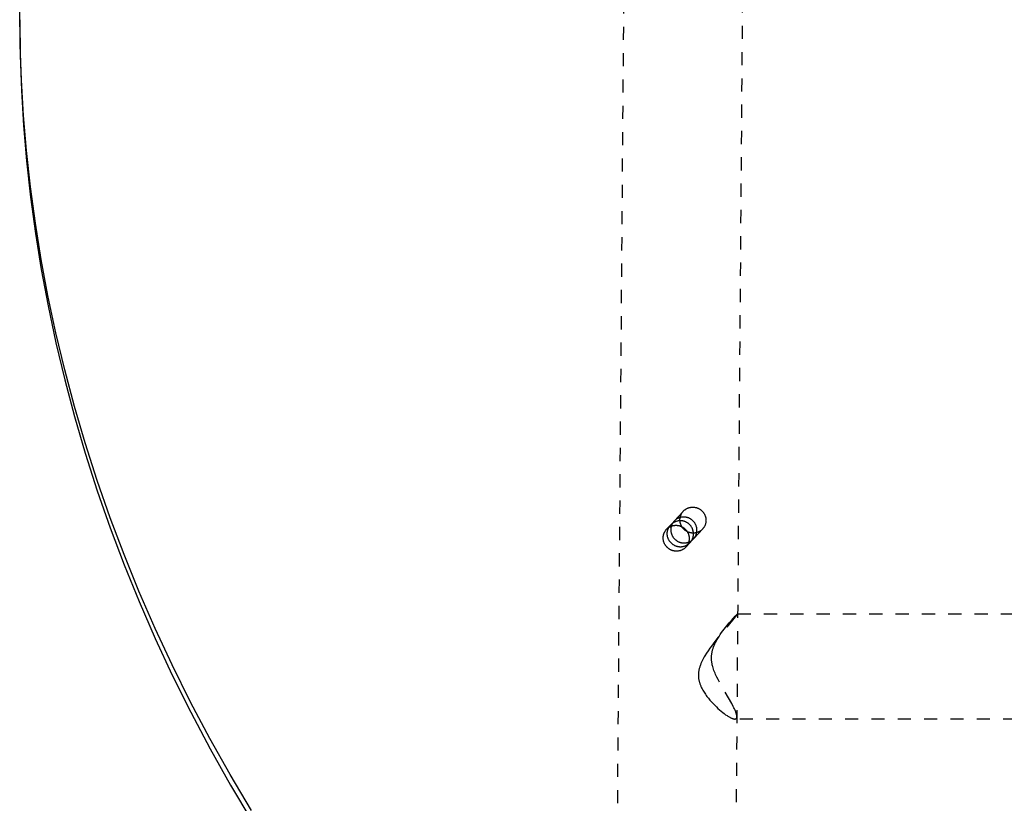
# Model space of a CAD drawing. Header units: millimetres. Extents: x 0 to 1551, y 0 to 1543.
# Tile 25 of 69: x 907 to 1057, y 142 to 261. Entities that reach past the tile are written whole.
import ezdxf

# ---------------------------------------------------------------- set-up
doc = ezdxf.new("R2010")
doc.units = ezdxf.units.MM
doc.linetypes.add('Hidden', pattern=[4, 2, -2])
doc.layers.add('Make2D$Hidden$Curves', color=7, linetype='Hidden', true_color=0x8c8c8c)
doc.layers.add('Make2D$Visible$Curves', color=7, linetype='Continuous', true_color=0x000000)

msp = doc.modelspace()

# ---------------------------------------------------------------- linework, layer by layer
at = {"layer": 'Make2D$Hidden$Curves'}
for p, q in [((1018.31, 452.15), (1015.92, 141.86)), ((997.92, 142), (1000.27, 445.97)), ((1006.5, 184.88), (1007.89, 186.38)), ((1005.34, 183.63), (1005.93, 184.27)), ((1005.73, 184.01), (1005.69, 183.95)), ((1005.7, 183.93), (1005.76, 183.96)), ((1005.77, 184.06), (1005.73, 184.01)), ((1005.76, 183.96), (1005.82, 184)), ((1005.81, 184.12), (1005.77, 184.06)), ((1005.85, 184.17), (1005.81, 184.12)), ((1005.82, 184), (1005.87, 184.03)), ((1005.89, 184.22), (1005.85, 184.17)), ((1005.87, 184.03), (1005.93, 184.06)), ((1005.93, 184.27), (1005.89, 184.22)), ((1005.98, 184.32), (1005.93, 184.27)), ((1005.93, 184.06), (1006, 184.09)), ((1006.03, 184.37), (1005.98, 184.32)), ((1006, 184.09), (1006.06, 184.11)), ((1006.03, 183.97), (1006.02, 183.91)), ((1006.09, 184.42), (1006.03, 184.37)), ((1006.05, 184.03), (1006.03, 183.97)), ((1006.06, 184.1), (1006.05, 184.03)), ((1006.08, 184.16), (1006.06, 184.1)), ((1006.06, 184.11), (1006.12, 184.13)), ((1006.1, 184.22), (1006.08, 184.16)), ((1006.14, 184.46), (1006.09, 184.42)), ((1006.12, 184.28), (1006.1, 184.22)), ((1006.15, 184.34), (1006.12, 184.28)), ((1006.12, 184.13), (1006.18, 184.16)), ((1006.2, 184.51), (1006.14, 184.46)), ((1006.18, 184.4), (1006.15, 184.34)), ((1006.2, 184.46), (1006.18, 184.4)), ((1006.18, 184.16), (1006.25, 184.17)), ((1006.25, 184.55), (1006.2, 184.51)), ((1006.24, 184.51), (1006.2, 184.46)), ((1006.27, 184.57), (1006.24, 184.51)), ((1006.31, 184.59), (1006.25, 184.55)), ((1006.25, 184.17), (1006.31, 184.19)), ((1006.3, 184.63), (1006.27, 184.57)), ((1006.34, 184.68), (1006.3, 184.63)), ((1006.37, 184.63), (1006.31, 184.59)), ((1006.31, 184.19), (1006.38, 184.21)), ((1006.38, 184.73), (1006.34, 184.68)), ((1006.43, 184.67), (1006.37, 184.63)), ((1006.42, 184.78), (1006.38, 184.73)), ((1006.38, 184.21), (1006.44, 184.22)), ((1006.46, 184.83), (1006.42, 184.78)), ((1006.5, 184.7), (1006.43, 184.67)), ((1006.44, 184.22), (1006.51, 184.23)), ((1006.5, 184.88), (1006.46, 184.83)), ((1006.55, 184.93), (1006.5, 184.88)), ((1006.56, 184.73), (1006.5, 184.7)), ((1006.51, 184.23), (1006.58, 184.23)), ((1006.6, 184.98), (1006.55, 184.93)), ((1006.62, 184.76), (1006.56, 184.73)), ((1006.58, 184.23), (1006.64, 184.24)), ((1006.65, 185.02), (1006.6, 184.98)), ((1006.69, 184.79), (1006.62, 184.76)), ((1006.64, 184.24), (1006.71, 184.24)), ((1006.7, 185.07), (1006.65, 185.02)), ((1006.76, 184.81), (1006.69, 184.79)), ((1006.75, 185.11), (1006.7, 185.07)), ((1006.71, 184.24), (1006.78, 184.24)), ((1006.81, 185.15), (1006.75, 185.11)), ((1006.82, 184.84), (1006.76, 184.81)), ((1006.78, 184.24), (1006.84, 184.24)), ((1006.86, 185.18), (1006.81, 185.15)), ((1006.89, 184.86), (1006.82, 184.84)), ((1006.84, 184.24), (1006.91, 184.24)), ((1006.92, 185.22), (1006.86, 185.18)), ((1006.96, 184.88), (1006.89, 184.86)), ((1006.91, 184.24), (1006.98, 184.23)), ((1006.98, 185.25), (1006.92, 185.22)), ((1007.03, 184.89), (1006.96, 184.88)), ((1007.04, 185.29), (1006.98, 185.25)), ((1006.98, 184.23), (1007.04, 184.22)), ((1007.1, 184.91), (1007.03, 184.89)), ((1007.1, 185.32), (1007.04, 185.29)), ((1007.04, 184.22), (1007.11, 184.21)), ((1007.16, 185.34), (1007.1, 185.32)), ((1007.17, 184.92), (1007.1, 184.91)), ((1007.11, 184.21), (1007.18, 184.2)), ((1007.22, 185.37), (1007.16, 185.34)), ((1007.24, 184.93), (1007.17, 184.92)), ((1007.18, 184.2), (1007.24, 184.19)), ((1007.28, 185.39), (1007.22, 185.37)), ((1007.31, 184.93), (1007.24, 184.93)), ((1007.24, 184.19), (1007.31, 184.17)), ((1007.35, 185.41), (1007.28, 185.39)), ((1007.38, 184.94), (1007.31, 184.93)), ((1007.31, 184.17), (1007.37, 184.15)), ((1007.41, 185.43), (1007.35, 185.41)), ((1007.37, 184.15), (1007.43, 184.13)), ((1007.43, 184.13), (1007.5, 184.1)), ((1007.5, 184.1), (1007.56, 184.08)), ((1007.56, 184.08), (1007.62, 184.05)), ((1007.62, 184.05), (1007.68, 184.02)), ((1004.84, 182.53), (1004.85, 182.59)), ((1004.84, 182.46), (1004.84, 182.53)), ((1004.85, 182.59), (1004.86, 182.66)), ((1004.86, 182.66), (1004.87, 182.72)), ((1004.87, 182.72), (1004.89, 182.78)), ((1004.89, 182.78), (1004.9, 182.85)), ((1004.9, 182.85), (1004.92, 182.91)), ((1004.92, 182.91), (1004.94, 182.97)), ((1004.94, 182.97), (1004.97, 183.03)), ((1004.97, 183.03), (1004.99, 183.09)), ((1004.99, 183.09), (1005.02, 183.15)), ((1005.02, 183.15), (1005.05, 183.21)), ((1005.05, 183.21), (1005.08, 183.26)), ((1005.08, 183.26), (1005.11, 183.32)), ((1005.11, 183.32), (1005.14, 183.37)), ((1005.14, 183.37), (1005.18, 183.43)), ((1005.18, 183.43), (1005.22, 183.48)), ((1005.22, 183.48), (1005.26, 183.53)), ((1005.26, 183.53), (1005.3, 183.58)), ((1005.3, 183.58), (1005.34, 183.63)), ((1005.34, 183.63), (1005.39, 183.68)), ((1005.39, 183.68), (1005.44, 183.72)), ((1005.41, 183.08), (1005.4, 183.01)), ((1005.4, 183.01), (1005.4, 182.95)), ((1005.4, 182.95), (1005.4, 182.88)), ((1005.4, 182.88), (1005.41, 182.81)), ((1005.42, 183.21), (1005.41, 183.15)), ((1005.41, 183.15), (1005.41, 183.08)), ((1005.41, 182.81), (1005.42, 182.74)), ((1005.43, 183.28), (1005.42, 183.21)), ((1005.42, 182.74), (1005.43, 182.67)), ((1005.45, 183.34), (1005.43, 183.28)), ((1005.43, 182.67), (1005.44, 182.6)), ((1005.44, 183.72), (1005.49, 183.77)), ((1005.44, 182.6), (1005.46, 182.53)), ((1005.46, 183.41), (1005.45, 183.34)), ((1005.48, 183.47), (1005.46, 183.41)), ((1005.46, 182.53), (1005.48, 182.46)), ((1005.5, 183.53), (1005.48, 183.47)), ((1005.49, 183.77), (1005.54, 183.81)), ((1005.52, 183.6), (1005.5, 183.53)), ((1005.54, 183.66), (1005.52, 183.6)), ((1005.54, 183.81), (1005.59, 183.85)), ((1005.57, 183.72), (1005.54, 183.66)), ((1005.6, 183.78), (1005.57, 183.72)), ((1005.59, 183.85), (1005.65, 183.89)), ((1005.63, 183.84), (1005.6, 183.78)), ((1005.66, 183.9), (1005.63, 183.84)), ((1005.65, 183.89), (1005.7, 183.93)), ((1005.69, 183.95), (1005.66, 183.9)), ((1006, 183.78), (1005.99, 183.71)), ((1005.99, 183.71), (1005.99, 183.65)), ((1005.99, 183.65), (1005.99, 183.58)), ((1005.99, 183.58), (1005.99, 183.52)), ((1005.99, 183.52), (1005.99, 183.45)), ((1005.99, 183.45), (1006, 183.38)), ((1006.01, 183.84), (1006, 183.78)), ((1006, 183.38), (1006.01, 183.31)), ((1006.02, 183.91), (1006.01, 183.84)), ((1006.01, 183.31), (1006.02, 183.24)), ((1006.02, 183.24), (1006.03, 183.17)), ((1006.03, 183.17), (1006.04, 183.11)), ((1006.04, 183.11), (1006.06, 183.04)), ((1006.06, 183.04), (1006.08, 182.97)), ((1006.08, 182.97), (1006.1, 182.91)), ((1006.1, 182.91), (1006.13, 182.84)), ((1006.13, 182.84), (1006.15, 182.78)), ((1006.15, 182.78), (1006.18, 182.71)), ((1006.18, 182.71), (1006.21, 182.65)), ((1006.21, 182.65), (1006.25, 182.59)), ((1006.25, 182.59), (1006.28, 182.53)), ((1006.28, 182.53), (1006.32, 182.47)), ((1006.32, 182.47), (1006.36, 182.41)), ((1008.48, 183.28), (1008.52, 183.22)), ((1008.52, 183.22), (1008.55, 183.16)), ((1008.55, 183.16), (1008.58, 183.1)), ((1008.58, 183.1), (1008.61, 183.04)), ((1008.61, 183.04), (1008.64, 182.98)), ((1008.64, 182.98), (1008.66, 182.92)), ((1008.66, 182.92), (1008.68, 182.86)), ((1008.68, 182.86), (1008.7, 182.79)), ((1008.7, 182.79), (1008.72, 182.73)), ((1008.72, 182.73), (1008.74, 182.66)), ((1008.74, 182.66), (1008.75, 182.6)), ((1008.75, 182.6), (1008.76, 182.53)), ((1008.76, 182.53), (1008.77, 182.46)), ((1009.37, 182.41), (1009.38, 182.47)), ((1009.38, 182.47), (1009.4, 182.54)), ((1009.4, 182.54), (1009.41, 182.6)), ((1009.41, 182.6), (1009.42, 182.66)), ((1009.42, 182.66), (1009.43, 182.73)), ((1009.43, 182.99), (1009.43, 183.06)), ((1009.43, 182.92), (1009.43, 182.99)), ((1009.43, 182.86), (1009.43, 182.92)), ((1009.43, 182.79), (1009.43, 182.86)), ((1009.43, 182.73), (1009.43, 182.79)), ((1010.84, 183.68), (1009.45, 182.18)), ((1009.64, 182.43), (1009.68, 182.48)), ((1009.68, 182.48), (1009.71, 182.53)), ((1009.71, 182.53), (1009.74, 182.59)), ((1009.74, 182.59), (1009.77, 182.65)), ((1009.77, 182.65), (1009.8, 182.7)), ((1009.8, 182.7), (1009.82, 182.76)), ((1009.82, 182.76), (1009.84, 182.82)), ((1009.84, 182.82), (1009.86, 182.88)), ((1009.86, 182.88), (1009.88, 182.94)), ((1009.88, 182.94), (1009.9, 183)), ((1009.9, 183), (1009.91, 183.06)), ((1009.91, 183.06), (1009.93, 183.13)), ((1004.83, 182.4), (1004.84, 182.46)), ((1004.83, 182.33), (1004.83, 182.4)), ((1004.83, 182.27), (1004.83, 182.33)), ((1004.84, 182.2), (1004.83, 182.27)), ((1004.84, 182.13), (1004.84, 182.2)), ((1004.85, 182.06), (1004.84, 182.13)), ((1004.86, 181.99), (1004.85, 182.06)), ((1004.87, 181.93), (1004.86, 181.99)), ((1004.89, 181.86), (1004.87, 181.93)), ((1004.9, 181.79), (1004.89, 181.86)), ((1004.92, 181.72), (1004.9, 181.79)), ((1004.94, 181.66), (1004.92, 181.72)), ((1004.97, 181.59), (1004.94, 181.66)), ((1004.99, 181.53), (1004.97, 181.59)), ((1005.02, 181.47), (1004.99, 181.53)), ((1005.05, 181.4), (1005.02, 181.47)), ((1005.08, 181.34), (1005.05, 181.4)), ((1005.12, 181.28), (1005.08, 181.34)), ((1005.16, 181.22), (1005.12, 181.28)), ((1005.19, 181.17), (1005.16, 181.22)), ((1005.23, 181.11), (1005.19, 181.17)), ((1005.28, 181.06), (1005.23, 181.11)), ((1005.32, 181), (1005.28, 181.06)), ((1005.37, 180.95), (1005.32, 181)), ((1005.48, 182.46), (1005.5, 182.39)), ((1005.5, 182.39), (1005.52, 182.32)), ((1005.52, 182.32), (1005.55, 182.26)), ((1005.55, 182.26), (1005.58, 182.19)), ((1005.58, 182.19), (1005.61, 182.13)), ((1005.61, 182.13), (1005.64, 182.06)), ((1005.64, 182.06), (1005.68, 182)), ((1005.68, 182), (1005.71, 181.94)), ((1005.71, 181.94), (1005.75, 181.88)), ((1005.75, 181.88), (1005.8, 181.82)), ((1005.8, 181.82), (1005.84, 181.77)), ((1005.84, 181.77), (1005.88, 181.71)), ((1005.88, 181.71), (1005.93, 181.66)), ((1005.93, 181.66), (1005.98, 181.61)), ((1005.98, 181.61), (1006.03, 181.56)), ((1006.03, 181.56), (1006.08, 181.51)), ((1006.08, 181.51), (1006.14, 181.46)), ((1006.14, 181.46), (1006.19, 181.42)), ((1006.19, 181.42), (1006.25, 181.37)), ((1006.25, 181.37), (1006.31, 181.33)), ((1006.31, 181.33), (1006.37, 181.3)), ((1006.36, 182.41), (1006.4, 182.36)), ((1006.37, 181.3), (1006.43, 181.26)), ((1006.4, 182.36), (1006.44, 182.3)), ((1006.43, 181.26), (1006.49, 181.22)), ((1006.44, 182.3), (1006.49, 182.25)), ((1006.49, 182.25), (1006.53, 182.2)), ((1006.49, 181.22), (1006.56, 181.19)), ((1006.53, 182.2), (1006.58, 182.15)), ((1006.56, 181.19), (1006.62, 181.16)), ((1006.58, 182.15), (1006.63, 182.1)), ((1006.62, 181.16), (1006.69, 181.13)), ((1006.63, 182.1), (1006.68, 182.05)), ((1006.68, 182.05), (1006.74, 182.01)), ((1006.69, 181.13), (1006.76, 181.11)), ((1006.74, 182.01), (1006.79, 181.97)), ((1006.76, 181.11), (1006.82, 181.09)), ((1006.79, 181.97), (1006.85, 181.93)), ((1006.82, 181.09), (1006.89, 181.07)), ((1006.85, 181.93), (1006.9, 181.89)), ((1006.89, 181.07), (1006.96, 181.05)), ((1006.9, 181.89), (1006.96, 181.85)), ((1006.96, 181.85), (1007.02, 181.82)), ((1006.96, 181.05), (1007.03, 181.03)), ((1007.02, 181.82), (1007.08, 181.78)), ((1007.03, 181.03), (1007.1, 181.02)), ((1007.08, 181.78), (1007.15, 181.75)), ((1007.1, 181.02), (1007.17, 181.01)), ((1007.15, 181.75), (1007.21, 181.72)), ((1007.17, 181.01), (1007.24, 181)), ((1007.21, 181.72), (1007.27, 181.7)), ((1007.24, 181), (1007.31, 180.99)), ((1007.27, 181.7), (1007.34, 181.67)), ((1007.31, 180.99), (1007.39, 180.99)), ((1007.34, 181.67), (1007.4, 181.65)), ((1007.39, 180.99), (1007.46, 180.99)), ((1007.4, 181.65), (1007.47, 181.63)), ((1007.46, 180.99), (1007.53, 180.99)), ((1007.47, 181.63), (1007.54, 181.62)), ((1007.53, 180.99), (1007.6, 180.99)), ((1007.54, 181.62), (1007.61, 181.6)), ((1007.6, 180.99), (1007.67, 181)), ((1007.61, 181.6), (1007.67, 181.59)), ((1007.67, 181.59), (1007.74, 181.58)), ((1007.67, 181), (1007.74, 181.01)), ((1007.74, 181.58), (1007.81, 181.57)), ((1007.74, 181.01), (1007.81, 181.02)), ((1007.81, 181.57), (1007.88, 181.57)), ((1007.81, 181.02), (1007.88, 181.03)), ((1007.88, 181.57), (1007.95, 181.56)), ((1007.88, 181.03), (1007.95, 181.05)), ((1007.95, 181.56), (1008.02, 181.56)), ((1007.95, 181.05), (1008.02, 181.07)), ((1008.02, 181.56), (1008.09, 181.56)), ((1008.02, 181.07), (1008.09, 181.09)), ((1008.09, 181.56), (1008.16, 181.57)), ((1008.09, 181.09), (1008.16, 181.11)), ((1008.16, 181.57), (1008.23, 181.57)), ((1008.16, 181.11), (1008.22, 181.14)), ((1008.22, 181.14), (1008.29, 181.17)), ((1008.23, 181.57), (1008.3, 181.58)), ((1008.93, 181.62), (1008.28, 180.91)), ((1008.29, 181.17), (1008.35, 181.2)), ((1008.3, 181.58), (1008.37, 181.6)), ((1008.36, 181.01), (1008.32, 180.96)), ((1008.35, 181.2), (1008.42, 181.23)), ((1008.4, 181.07), (1008.36, 181.01)), ((1008.37, 181.6), (1008.43, 181.61)), ((1008.44, 181.12), (1008.4, 181.07)), ((1008.42, 181.23), (1008.48, 181.27)), ((1008.43, 181.61), (1008.5, 181.63)), ((1008.48, 181.18), (1008.44, 181.12)), ((1008.48, 181.27), (1008.54, 181.3)), ((1008.52, 181.24), (1008.48, 181.18)), ((1008.5, 181.63), (1008.57, 181.64)), ((1008.55, 181.29), (1008.52, 181.24)), ((1008.54, 181.3), (1008.6, 181.34)), ((1008.58, 181.35), (1008.55, 181.29)), ((1008.57, 181.64), (1008.63, 181.66)), ((1008.61, 181.41), (1008.58, 181.35)), ((1008.6, 181.34), (1008.66, 181.38)), ((1008.64, 181.48), (1008.61, 181.41)), ((1008.63, 181.66), (1008.7, 181.69)), ((1008.66, 181.54), (1008.64, 181.48)), ((1008.68, 181.6), (1008.66, 181.54)), ((1008.66, 181.38), (1008.72, 181.43)), ((1008.7, 181.67), (1008.68, 181.6)), ((1008.72, 181.73), (1008.7, 181.67)), ((1008.7, 181.69), (1008.76, 181.71)), ((1008.74, 181.8), (1008.72, 181.73)), ((1008.72, 181.43), (1008.77, 181.47)), ((1008.75, 181.86), (1008.74, 181.8)), ((1008.76, 181.93), (1008.75, 181.86)), ((1008.77, 181.99), (1008.76, 181.93)), ((1008.76, 181.71), (1008.83, 181.74)), ((1008.77, 182.46), (1008.78, 182.4)), ((1008.78, 182.06), (1008.77, 181.99)), ((1008.77, 181.47), (1008.83, 181.52)), ((1008.78, 182.4), (1008.78, 182.33)), ((1008.78, 182.33), (1008.79, 182.26)), ((1008.79, 182.19), (1008.78, 182.13)), ((1008.78, 182.13), (1008.78, 182.06)), ((1008.79, 182.26), (1008.79, 182.19)), ((1008.83, 181.74), (1008.89, 181.77)), ((1008.83, 181.52), (1008.88, 181.57)), ((1008.88, 181.57), (1008.93, 181.62)), ((1008.89, 181.77), (1008.95, 181.8)), ((1008.93, 181.62), (1008.97, 181.67)), ((1008.95, 181.8), (1009.01, 181.84)), ((1008.97, 181.67), (1009.01, 181.72)), ((1009.01, 181.84), (1009.07, 181.87)), ((1009.01, 181.72), (1009.05, 181.77)), ((1009.05, 181.77), (1009.09, 181.82)), ((1009.07, 181.87), (1009.13, 181.91)), ((1009.09, 181.82), (1009.13, 181.87)), ((1009.13, 181.91), (1009.19, 181.95)), ((1009.13, 181.87), (1009.16, 181.93)), ((1009.16, 181.93), (1009.2, 181.99)), ((1009.19, 181.95), (1009.24, 181.99)), ((1009.2, 181.99), (1009.23, 182.04)), ((1009.23, 182.04), (1009.25, 182.1)), ((1009.24, 181.99), (1009.3, 182.04)), ((1009.25, 182.1), (1009.28, 182.16)), ((1009.28, 182.16), (1009.31, 182.22)), ((1009.3, 182.04), (1009.35, 182.08)), ((1009.31, 182.22), (1009.33, 182.28)), ((1009.33, 182.28), (1009.35, 182.35)), ((1009.35, 182.35), (1009.37, 182.41)), ((1009.35, 182.08), (1009.4, 182.13)), ((1009.4, 182.13), (1009.45, 182.18)), ((1009.45, 182.18), (1009.49, 182.22)), ((1009.49, 182.22), (1009.53, 182.27)), ((1009.53, 182.27), (1009.57, 182.32)), ((1009.57, 182.32), (1009.61, 182.37)), ((1009.61, 182.37), (1009.64, 182.43)), ((1005.42, 180.9), (1005.37, 180.95)), ((1005.46, 180.85), (1005.42, 180.9)), ((1005.52, 180.81), (1005.46, 180.85)), ((1005.57, 180.76), (1005.52, 180.81)), ((1005.62, 180.72), (1005.57, 180.76)), ((1005.68, 180.68), (1005.62, 180.72)), ((1005.74, 180.64), (1005.68, 180.68)), ((1005.79, 180.6), (1005.74, 180.64)), ((1005.85, 180.57), (1005.79, 180.6)), ((1005.92, 180.53), (1005.85, 180.57)), ((1005.98, 180.5), (1005.92, 180.53)), ((1006.04, 180.47), (1005.98, 180.5)), ((1006.1, 180.45), (1006.04, 180.47)), ((1006.17, 180.42), (1006.1, 180.45)), ((1006.23, 180.4), (1006.17, 180.42)), ((1006.3, 180.38), (1006.23, 180.4)), ((1006.37, 180.36), (1006.3, 180.38)), ((1006.44, 180.35), (1006.37, 180.36)), ((1006.5, 180.34), (1006.44, 180.35)), ((1006.57, 180.32), (1006.5, 180.34)), ((1006.64, 180.32), (1006.57, 180.32)), ((1006.71, 180.31), (1006.64, 180.32)), ((1006.78, 180.31), (1006.71, 180.31)), ((1006.85, 180.31), (1006.78, 180.31)), ((1006.92, 180.31), (1006.85, 180.31)), ((1006.99, 180.31), (1006.92, 180.31)), ((1007.06, 180.32), (1006.99, 180.31)), ((1007.12, 180.33), (1007.06, 180.32)), ((1007.19, 180.34), (1007.12, 180.33)), ((1007.26, 180.35), (1007.19, 180.34)), ((1007.33, 180.37), (1007.26, 180.35)), ((1007.4, 180.38), (1007.33, 180.37)), ((1007.46, 180.4), (1007.4, 180.38)), ((1007.53, 180.43), (1007.46, 180.4)), ((1007.59, 180.45), (1007.53, 180.43)), ((1007.66, 180.48), (1007.59, 180.45)), ((1007.72, 180.51), (1007.66, 180.48)), ((1007.78, 180.54), (1007.72, 180.51)), ((1007.84, 180.57), (1007.78, 180.54)), ((1007.9, 180.61), (1007.84, 180.57)), ((1007.96, 180.65), (1007.9, 180.61)), ((1008.02, 180.69), (1007.96, 180.65)), ((1008.07, 180.73), (1008.02, 180.69)), ((1008.12, 180.77), (1008.07, 180.73)), ((1008.18, 180.82), (1008.12, 180.77)), ((1008.23, 180.86), (1008.18, 180.82)), ((1008.28, 180.91), (1008.23, 180.86)), ((1008.32, 180.96), (1008.28, 180.91)), ((1015.75, 170.42), (1015.95, 170.63)), ((1016.04, 170.64), (1015.77, 170.31)), ((1015.95, 170.63), (1016.02, 170.7)), ((1016.02, 170.7), (1016.06, 170.73)), ((1016.09, 170.7), (1016.04, 170.64)), ((1016.06, 170.73), (1016.08, 170.76)), ((1016.08, 170.76), (1016.11, 170.78)), ((1016.11, 170.73), (1016.09, 170.7)), ((1016.11, 170.78), (1016.12, 170.79)), ((1016.12, 170.75), (1016.11, 170.73)), ((1016.12, 170.79), (1016.12, 170.79)), ((1016.12, 170.79), (1016.13, 170.79)), ((1016.13, 170.76), (1016.12, 170.75)), ((1016.13, 170.79), (1016.13, 170.8)), ((1016.13, 170.8), (1016.13, 170.8)), ((1016.13, 170.8), (1016.13, 170.8)), ((1016.13, 170.8), (1016.14, 170.8)), ((1016.14, 170.78), (1016.13, 170.77)), ((1016.13, 170.77), (1016.13, 170.76)), ((1016.14, 170.8), (1016.14, 170.8)), ((1016.14, 170.8), (1016.14, 170.8)), ((1016.14, 170.8), (1016.14, 170.8)), ((1016.14, 170.8), (1016.14, 170.8)), ((1016.14, 170.8), (1016.14, 170.8)), ((1016.14, 170.8), (1016.14, 170.8)), ((1016.14, 170.8), (1016.14, 170.8)), ((1016.14, 170.8), (1016.14, 170.8)), ((1016.14, 170.8), (1016.14, 170.8)), ((1016.14, 170.8), (1016.14, 170.8)), ((1016.14, 170.8), (1016.14, 170.8)), ((1016.14, 170.8), (1016.14, 170.8)), ((1016.14, 170.8), (1016.14, 170.8)), ((1016.14, 170.8), (1016.14, 170.8)), ((1016.14, 170.8), (1016.14, 170.8)), ((1016.14, 170.8), (1016.15, 170.8)), ((1016.14, 170.8), (1398.03, 170.8)), ((1016.15, 170.79), (1016.14, 170.79)), ((1016.14, 170.79), (1016.14, 170.79)), ((1016.14, 170.79), (1016.14, 170.79)), ((1016.14, 170.79), (1016.14, 170.78)), ((1016.14, 170.78), (1016.14, 170.78)), ((1016.15, 170.8), (1016.15, 170.8)), ((1016.15, 170.8), (1016.15, 170.8)), ((1016.15, 170.8), (1016.15, 170.8)), ((1016.15, 170.8), (1016.15, 170.8)), ((1016.15, 170.8), (1016.15, 170.8)), ((1016.15, 170.8), (1016.15, 170.8)), ((1016.15, 170.8), (1016.15, 170.8)), ((1016.15, 170.8), (1016.15, 170.8)), ((1016.15, 170.8), (1016.15, 170.8)), ((1016.15, 170.8), (1016.15, 170.8)), ((1016.15, 170.8), (1016.15, 170.8)), ((1016.15, 170.8), (1016.15, 170.8)), ((1016.15, 170.8), (1016.15, 170.8)), ((1016.15, 170.8), (1016.15, 170.79)), ((1016.15, 170.79), (1016.15, 170.79)), ((1016.15, 170.79), (1016.15, 170.79)), ((1015.77, 170.31), (1013.21, 167.25)), ((1014.48, 168.95), (1014.85, 169.4)), ((1014.85, 169.4), (1015.19, 169.8)), ((1015.19, 169.8), (1015.49, 170.14)), ((1015.49, 170.14), (1015.75, 170.42)), ((1013.32, 167.36), (1013.51, 167.65)), ((1013.51, 167.65), (1013.71, 167.93)), ((1013.71, 167.93), (1014.09, 168.46)), ((1014.09, 168.46), (1014.48, 168.95)), ((1012.69, 166.59), (1012.17, 165.9)), ((1012.54, 165.89), (1012.62, 166.07)), ((1012.62, 166.07), (1012.7, 166.24)), ((1013.21, 167.25), (1012.69, 166.59)), ((1012.7, 166.24), (1012.78, 166.41)), ((1012.78, 166.41), (1012.86, 166.58)), ((1012.86, 166.58), (1012.95, 166.74)), ((1012.95, 166.74), (1013.04, 166.9)), ((1013.04, 166.9), (1013.13, 167.06)), ((1013.13, 167.06), (1013.32, 167.36)), ((1011.42, 164.81), (1011.18, 164.43)), ((1011.66, 165.18), (1011.42, 164.81)), ((1011.92, 165.55), (1011.66, 165.18)), ((1012.17, 165.9), (1011.92, 165.55)), ((1012.19, 164.51), (1012.2, 164.61)), ((1012.2, 164.61), (1012.21, 164.71)), ((1012.21, 164.71), (1012.23, 164.81)), ((1012.23, 164.81), (1012.25, 164.91)), ((1012.25, 164.91), (1012.27, 165.01)), ((1012.27, 165.01), (1012.29, 165.11)), ((1012.29, 165.11), (1012.31, 165.21)), ((1012.31, 165.21), (1012.34, 165.3)), ((1012.34, 165.3), (1012.37, 165.4)), ((1012.37, 165.4), (1012.4, 165.5)), ((1012.4, 165.5), (1012.43, 165.6)), ((1012.43, 165.6), (1012.47, 165.7)), ((1012.47, 165.7), (1012.54, 165.89)), ((1010.53, 163.12), (1010.49, 163.02)), ((1010.57, 163.23), (1010.53, 163.12)), ((1010.66, 163.43), (1010.57, 163.23)), ((1010.75, 163.64), (1010.66, 163.43)), ((1010.86, 163.84), (1010.75, 163.64)), ((1010.96, 164.04), (1010.86, 163.84)), ((1011.07, 164.24), (1010.96, 164.04)), ((1011.18, 164.43), (1011.07, 164.24)), ((1012.17, 164.3), (1012.18, 164.4)), ((1012.17, 164.2), (1012.17, 164.3)), ((1012.17, 164.09), (1012.17, 164.2)), ((1012.17, 163.99), (1012.17, 164.09)), ((1012.17, 163.88), (1012.17, 163.99)), ((1012.18, 163.78), (1012.17, 163.88)), ((1012.18, 164.4), (1012.19, 164.51)), ((1012.19, 163.67), (1012.18, 163.78)), ((1012.2, 163.56), (1012.19, 163.67)), ((1012.21, 163.45), (1012.2, 163.56)), ((1012.23, 163.35), (1012.21, 163.45)), ((1012.25, 163.24), (1012.23, 163.35)), ((1012.27, 163.13), (1012.25, 163.24)), ((1012.29, 163.02), (1012.27, 163.13)), ((1010.2, 161.75), (1010.19, 161.64)), ((1010.19, 161.64), (1010.19, 161.54)), ((1010.19, 161.54), (1010.19, 161.44)), ((1010.21, 161.85), (1010.2, 161.75)), ((1010.22, 161.95), (1010.21, 161.85)), ((1010.23, 162.06), (1010.22, 161.95)), ((1010.25, 162.17), (1010.23, 162.06)), ((1010.27, 162.28), (1010.25, 162.17)), ((1010.3, 162.38), (1010.27, 162.28)), ((1010.32, 162.49), (1010.3, 162.38)), ((1010.35, 162.59), (1010.32, 162.49)), ((1010.38, 162.7), (1010.35, 162.59)), ((1010.41, 162.8), (1010.38, 162.7)), ((1010.45, 162.91), (1010.41, 162.8)), ((1010.49, 163.02), (1010.45, 162.91)), ((1012.32, 162.91), (1012.29, 163.02)), ((1012.35, 162.8), (1012.32, 162.91)), ((1012.41, 162.59), (1012.35, 162.8)), ((1012.48, 162.38), (1012.41, 162.59)), ((1012.55, 162.17), (1012.48, 162.38)), ((1012.63, 161.97), (1012.55, 162.17)), ((1012.71, 161.76), (1012.63, 161.97)), ((1012.8, 161.56), (1012.71, 161.76)), ((1012.99, 161.17), (1012.8, 161.56)), ((1010.19, 161.44), (1010.19, 161.34)), ((1010.19, 161.34), (1010.19, 161.23)), ((1010.19, 161.23), (1010.2, 161.13)), ((1010.2, 161.13), (1010.21, 161.03)), ((1010.21, 161.03), (1010.22, 160.93)), ((1010.22, 160.93), (1010.24, 160.83)), ((1010.24, 160.83), (1010.26, 160.73)), ((1010.26, 160.73), (1010.28, 160.63)), ((1010.28, 160.63), (1010.3, 160.53)), ((1010.3, 160.53), (1010.33, 160.43)), ((1010.33, 160.43), (1010.36, 160.33)), ((1010.36, 160.33), (1010.39, 160.23)), ((1010.39, 160.23), (1010.42, 160.13)), ((1010.42, 160.13), (1010.45, 160.04)), ((1010.45, 160.04), (1010.49, 159.94)), ((1013.18, 160.79), (1012.99, 161.17)), ((1013.38, 160.42), (1013.18, 160.79)), ((1015.26, 157.15), (1013.38, 160.42)), ((1010.49, 159.94), (1010.53, 159.84)), ((1010.53, 159.84), (1010.57, 159.75)), ((1010.57, 159.75), (1010.61, 159.65)), ((1010.61, 159.65), (1010.66, 159.56)), ((1010.66, 159.56), (1010.75, 159.39)), ((1010.75, 159.39), (1010.84, 159.21)), ((1010.84, 159.21), (1010.94, 159.05)), ((1010.94, 159.05), (1011.04, 158.88)), ((1011.04, 158.88), (1011.14, 158.72)), ((1011.14, 158.72), (1011.25, 158.56)), ((1011.25, 158.56), (1011.36, 158.4)), ((1011.36, 158.4), (1011.47, 158.25)), ((1011.47, 158.25), (1011.7, 157.96)), ((1011.7, 157.96), (1011.93, 157.68)), ((1011.93, 157.68), (1012.17, 157.41)), ((1012.17, 157.41), (1012.41, 157.15)), ((1012.41, 157.15), (1012.66, 156.89)), ((1015.48, 156.73), (1015.26, 157.15)), ((1012.66, 156.89), (1012.91, 156.65)), ((1012.91, 156.65), (1013.15, 156.42)), ((1013.15, 156.42), (1013.4, 156.2)), ((1013.4, 156.2), (1013.64, 156)), ((1013.64, 156), (1013.87, 155.8)), ((1013.87, 155.8), (1014.1, 155.63)), ((1014.1, 155.63), (1014.32, 155.46)), ((1015.58, 156.53), (1015.48, 156.73)), ((1015.67, 156.33), (1015.58, 156.53)), ((1015.75, 156.15), (1015.67, 156.33)), ((1015.82, 155.98), (1015.75, 156.15)), ((1015.85, 155.89), (1015.82, 155.98)), ((1015.88, 155.81), (1015.85, 155.89)), ((1015.91, 155.73), (1015.88, 155.81)), ((1015.94, 155.66), (1015.91, 155.73)), ((1015.96, 155.59), (1015.94, 155.66)), ((1015.98, 155.52), (1015.96, 155.59)), ((1014.32, 155.46), (1014.54, 155.32)), ((1014.54, 155.32), (1014.64, 155.25)), ((1014.64, 155.25), (1014.74, 155.18)), ((1014.74, 155.18), (1014.84, 155.13)), ((1014.84, 155.13), (1014.94, 155.07)), ((1014.94, 155.07), (1015.03, 155.02)), ((1015.03, 155.02), (1015.12, 154.98)), ((1015.12, 154.98), (1015.2, 154.94)), ((1015.2, 154.94), (1015.25, 154.92)), ((1015.25, 154.92), (1015.29, 154.9)), ((1015.29, 154.9), (1015.33, 154.89)), ((1015.33, 154.89), (1015.37, 154.87)), ((1015.37, 154.87), (1015.4, 154.86)), ((1015.4, 154.86), (1015.44, 154.85)), ((1015.44, 154.85), (1015.48, 154.84)), ((1015.48, 154.84), (1015.51, 154.83)), ((1015.51, 154.83), (1015.55, 154.82)), ((1015.55, 154.82), (1015.58, 154.81)), ((1015.58, 154.81), (1015.6, 154.81)), ((1015.6, 154.81), (1015.61, 154.81)), ((1015.61, 154.81), (1015.63, 154.81)), ((1015.63, 154.81), (1015.64, 154.81)), ((1015.64, 154.81), (1015.66, 154.8)), ((1015.66, 154.8), (1015.67, 154.8)), ((1015.67, 154.8), (1015.69, 154.8)), ((1015.69, 154.8), (1015.7, 154.8)), ((1015.7, 154.8), (1015.71, 154.8)), ((1398.47, 154.8), (1015.7, 154.8)), ((1015.71, 154.8), (1015.72, 154.8)), ((1015.72, 154.8), (1015.73, 154.8)), ((1015.73, 154.8), (1015.74, 154.8)), ((1015.74, 154.8), (1015.75, 154.8)), ((1015.75, 154.8), (1015.76, 154.81)), ((1015.76, 154.81), (1015.78, 154.81)), ((1015.78, 154.81), (1015.79, 154.81)), ((1015.79, 154.81), (1015.8, 154.81)), ((1015.8, 154.81), (1015.81, 154.81)), ((1015.81, 154.81), (1015.82, 154.82)), ((1015.82, 154.82), (1015.83, 154.82)), ((1015.83, 154.82), (1015.84, 154.82)), ((1015.84, 154.82), (1015.85, 154.83)), ((1015.85, 154.83), (1015.86, 154.83)), ((1015.86, 154.83), (1015.87, 154.84)), ((1015.87, 154.84), (1015.88, 154.85)), ((1015.87, 154.84), (1015.87, 154.84)), ((1015.88, 154.85), (1015.89, 154.85)), ((1015.89, 154.85), (1015.9, 154.86)), ((1015.9, 154.86), (1015.91, 154.87)), ((1015.91, 154.87), (1015.92, 154.87)), ((1015.92, 154.87), (1015.93, 154.88)), ((1015.93, 154.88), (1015.93, 154.89)), ((1015.93, 154.89), (1015.94, 154.89)), ((1015.94, 154.89), (1015.95, 154.9)), ((1015.95, 154.9), (1015.96, 154.91)), ((1015.96, 154.92), (1015.97, 154.93)), ((1015.96, 154.91), (1015.96, 154.92)), ((1015.97, 154.93), (1015.98, 154.93)), ((1015.99, 155.45), (1015.98, 155.52)), ((1015.98, 154.94), (1015.99, 154.95)), ((1015.98, 154.93), (1015.98, 154.94)), ((1016, 155.39), (1015.99, 155.45)), ((1015.99, 154.96), (1016, 154.97)), ((1015.99, 154.95), (1015.99, 154.96)), ((1016.01, 155.36), (1016, 155.39)), ((1016, 154.98), (1016.01, 154.99)), ((1016, 154.97), (1016, 154.98)), ((1016.01, 155.33), (1016.01, 155.36)), ((1016.02, 155.3), (1016.01, 155.33)), ((1016.01, 155.01), (1016.02, 155.02)), ((1016.01, 155), (1016.01, 155.01)), ((1016.01, 154.99), (1016.01, 155)), ((1016.02, 155.27), (1016.02, 155.3)), ((1016.02, 155.24), (1016.02, 155.27)), ((1016.03, 155.22), (1016.02, 155.24)), ((1016.02, 155.04), (1016.03, 155.05)), ((1016.02, 155.03), (1016.02, 155.04)), ((1016.02, 155.02), (1016.02, 155.03)), ((1016.03, 155.19), (1016.03, 155.22)), ((1016.03, 155.17), (1016.03, 155.19)), ((1016.03, 155.16), (1016.03, 155.17)), ((1016.03, 155.15), (1016.03, 155.16)), ((1016.03, 155.13), (1016.03, 155.15)), ((1016.03, 155.12), (1016.03, 155.13)), ((1016.03, 155.11), (1016.03, 155.12)), ((1016.03, 155.1), (1016.03, 155.11)), ((1016.03, 155.09), (1016.03, 155.1)), ((1016.03, 155.08), (1016.03, 155.09)), ((1016.03, 155.07), (1016.03, 155.08)), ((1016.03, 155.06), (1016.03, 155.07)), ((1016.03, 155.05), (1016.03, 155.06))]:
    msp.add_line(p, q, dxfattribs=at)
at = {"layer": 'Make2D$Visible$Curves'}
for p, q in [((907.15, 257.23), (907.09, 262.6)), ((907.09, 261.07), (907.09, 261.05)), ((907.09, 261.05), (907.15, 255.7)), ((907.35, 251.89), (907.15, 257.23)), ((907.15, 255.7), (907.35, 250.33)), ((907.67, 246.52), (907.35, 251.89)), ((907.35, 250.33), (907.67, 244.99)), ((908.13, 241.18), (907.67, 246.52)), ((907.67, 244.99), (908.13, 239.63)), ((908.74, 235.65), (908.13, 241.18)), ((908.13, 239.63), (908.74, 234.11)), ((909.48, 230.14), (908.74, 235.65)), ((908.74, 234.11), (909.49, 228.58)), ((910.37, 224.63), (909.48, 230.14)), ((909.49, 228.58), (910.37, 223.1)), ((911.38, 219.16), (910.37, 224.63)), ((910.37, 223.1), (911.39, 217.6)), ((912.58, 213.5), (911.38, 219.16)), ((911.39, 217.6), (912.59, 211.96)), ((913.92, 207.88), (912.58, 213.5)), ((912.59, 211.96), (913.93, 206.35)), ((915.41, 202.3), (913.92, 207.88)), ((913.93, 206.35), (915.41, 200.77)), ((917.03, 196.76), (915.41, 202.3)), ((915.41, 200.77), (917.04, 195.19)), ((918.86, 191.03), (917.03, 196.76)), ((917.04, 195.19), (918.87, 189.49)), ((920.83, 185.38), (918.86, 191.03)), ((918.87, 189.49), (920.84, 183.84)), ((1008.91, 186.95), (1008.97, 186.97)), ((1008.97, 186.97), (1009.04, 186.98)), ((1009.04, 186.98), (1009.11, 186.99)), ((1009.11, 186.99), (1009.18, 186.99)), ((1009.18, 186.99), (1009.25, 187)), ((1009.25, 187), (1009.32, 187)), ((1009.32, 187), (1009.39, 187)), ((1009.39, 187), (1009.46, 186.99)), ((1009.46, 186.99), (1009.53, 186.99)), ((1009.53, 186.99), (1009.6, 186.98)), ((1009.6, 186.98), (1009.67, 186.97)), ((1009.67, 186.97), (1009.74, 186.96)), ((1009.74, 186.96), (1009.8, 186.94)), ((1007.41, 185.41), (1007.42, 185.47)), ((1007.42, 185.47), (1007.43, 185.53)), ((1007.43, 185.53), (1007.45, 185.59)), ((1007.45, 185.59), (1007.47, 185.66)), ((1007.47, 185.66), (1007.49, 185.72)), ((1007.55, 185.46), (1007.48, 185.45)), ((1007.49, 185.72), (1007.51, 185.78)), ((1007.51, 185.78), (1007.54, 185.84)), ((1007.54, 185.84), (1007.56, 185.9)), ((1007.62, 185.48), (1007.55, 185.46)), ((1007.56, 185.9), (1007.59, 185.96)), ((1007.59, 185.96), (1007.62, 186.01)), ((1007.62, 186.01), (1007.66, 186.07)), ((1007.69, 185.49), (1007.62, 185.48)), ((1007.66, 186.07), (1007.69, 186.12)), ((1007.69, 186.12), (1007.73, 186.18)), ((1007.76, 185.49), (1007.69, 185.49)), ((1007.73, 186.18), (1007.76, 186.23)), ((1007.76, 186.23), (1007.8, 186.28)), ((1007.83, 185.5), (1007.76, 185.49)), ((1007.8, 186.28), (1007.85, 186.33)), ((1007.9, 185.5), (1007.83, 185.5)), ((1007.85, 186.33), (1007.89, 186.38)), ((1007.89, 186.38), (1007.94, 186.43)), ((1007.97, 185.5), (1007.9, 185.5)), ((1007.94, 186.43), (1007.99, 186.48)), ((1008.04, 185.5), (1007.97, 185.5)), ((1007.99, 186.48), (1008.04, 186.52)), ((1008.04, 186.52), (1008.09, 186.57)), ((1008.11, 185.49), (1008.04, 185.5)), ((1008.09, 186.57), (1008.15, 186.61)), ((1008.18, 185.49), (1008.11, 185.49)), ((1008.15, 186.61), (1008.21, 186.65)), ((1008.24, 185.48), (1008.18, 185.49)), ((1008.21, 186.65), (1008.27, 186.69)), ((1008.31, 185.47), (1008.24, 185.48)), ((1008.27, 186.69), (1008.32, 186.72)), ((1008.38, 185.45), (1008.31, 185.47)), ((1008.32, 186.72), (1008.39, 186.76)), ((1008.39, 186.76), (1008.45, 186.79)), ((1008.45, 186.79), (1008.51, 186.82)), ((1008.51, 186.82), (1008.57, 186.85)), ((1008.57, 186.85), (1008.64, 186.87)), ((1008.64, 186.87), (1008.71, 186.9)), ((1008.71, 186.9), (1008.77, 186.92)), ((1008.77, 186.92), (1008.84, 186.94)), ((1008.84, 186.94), (1008.91, 186.95)), ((1009.8, 186.94), (1009.87, 186.92)), ((1009.87, 186.92), (1009.94, 186.9)), ((1009.94, 186.9), (1010, 186.88)), ((1010, 186.88), (1010.07, 186.86)), ((1010.07, 186.86), (1010.13, 186.83)), ((1010.13, 186.83), (1010.2, 186.8)), ((1010.2, 186.8), (1010.26, 186.77)), ((1010.26, 186.77), (1010.32, 186.74)), ((1010.32, 186.74), (1010.38, 186.7)), ((1010.38, 186.7), (1010.44, 186.66)), ((1010.44, 186.66), (1010.5, 186.63)), ((1010.5, 186.63), (1010.55, 186.58)), ((1010.55, 186.58), (1010.61, 186.54)), ((1010.61, 186.54), (1010.66, 186.49)), ((1010.66, 186.49), (1010.71, 186.45)), ((1010.71, 186.45), (1010.76, 186.4)), ((1010.76, 186.4), (1010.81, 186.35)), ((1010.81, 186.35), (1010.86, 186.3)), ((1010.86, 186.3), (1010.9, 186.24)), ((1010.9, 186.24), (1010.94, 186.19)), ((1010.94, 186.19), (1010.98, 186.13)), ((1010.98, 186.13), (1011.02, 186.07)), ((1011.02, 186.07), (1011.06, 186.01)), ((1011.06, 186.01), (1011.09, 185.95)), ((1011.09, 185.95), (1011.12, 185.89)), ((1011.12, 185.89), (1011.15, 185.83)), ((1011.15, 185.83), (1011.18, 185.76)), ((1011.18, 185.76), (1011.21, 185.7)), ((1011.21, 185.7), (1011.23, 185.63)), ((1011.23, 185.63), (1011.25, 185.57)), ((1011.25, 185.57), (1011.27, 185.5)), ((1011.27, 185.5), (1011.29, 185.43)), ((922.94, 179.78), (920.83, 185.38)), ((1007.38, 185.21), (1007.39, 185.28)), ((1007.38, 185.15), (1007.38, 185.21)), ((1007.38, 185.08), (1007.38, 185.15)), ((1007.38, 185.02), (1007.38, 185.08)), ((1007.38, 184.95), (1007.38, 185.02)), ((1007.39, 184.88), (1007.38, 184.95)), ((1007.45, 184.94), (1007.38, 184.94)), ((1007.39, 185.28), (1007.4, 185.34)), ((1007.39, 184.81), (1007.39, 184.88)), ((1007.4, 184.74), (1007.39, 184.81)), ((1007.4, 185.34), (1007.41, 185.41)), ((1007.42, 184.67), (1007.4, 184.74)), ((1007.48, 185.45), (1007.41, 185.43)), ((1007.43, 184.61), (1007.42, 184.67)), ((1007.45, 184.54), (1007.43, 184.61)), ((1007.52, 184.93), (1007.45, 184.94)), ((1007.47, 184.47), (1007.45, 184.54)), ((1007.49, 184.41), (1007.47, 184.47)), ((1007.51, 184.34), (1007.49, 184.41)), ((1007.54, 184.28), (1007.51, 184.34)), ((1007.59, 184.93), (1007.52, 184.93)), ((1007.57, 184.21), (1007.54, 184.28)), ((1007.6, 184.15), (1007.57, 184.21)), ((1007.66, 184.92), (1007.59, 184.93)), ((1007.63, 184.09), (1007.6, 184.15)), ((1007.67, 184.03), (1007.63, 184.09)), ((1007.73, 184.91), (1007.66, 184.92)), ((1007.71, 183.97), (1007.67, 184.03)), ((1007.68, 184.02), (1007.74, 183.99)), ((1007.74, 183.91), (1007.71, 183.97)), ((1007.8, 184.9), (1007.73, 184.91)), ((1007.74, 183.99), (1007.8, 183.95)), ((1007.87, 184.89), (1007.8, 184.9)), ((1007.94, 184.87), (1007.87, 184.89)), ((1008, 184.85), (1007.94, 184.87)), ((1008.07, 184.83), (1008, 184.85)), ((1008.13, 184.81), (1008.07, 184.83)), ((1008.2, 184.78), (1008.13, 184.81)), ((1008.26, 184.75), (1008.2, 184.78)), ((1008.33, 184.72), (1008.26, 184.75)), ((1008.39, 184.69), (1008.33, 184.72)), ((1008.45, 185.43), (1008.38, 185.45)), ((1008.45, 184.66), (1008.39, 184.69)), ((1008.52, 185.42), (1008.45, 185.43)), ((1008.51, 184.62), (1008.45, 184.66)), ((1008.57, 184.58), (1008.51, 184.62)), ((1008.58, 185.39), (1008.52, 185.42)), ((1008.62, 184.54), (1008.57, 184.58)), ((1008.65, 185.37), (1008.58, 185.39)), ((1008.68, 184.5), (1008.62, 184.54)), ((1008.72, 185.35), (1008.65, 185.37)), ((1008.73, 184.45), (1008.68, 184.5)), ((1008.78, 185.32), (1008.72, 185.35)), ((1008.79, 184.41), (1008.73, 184.45)), ((1008.84, 185.29), (1008.78, 185.32)), ((1008.84, 184.36), (1008.79, 184.41)), ((1008.9, 185.25), (1008.84, 185.29)), ((1008.88, 184.31), (1008.84, 184.36)), ((1008.93, 184.26), (1008.88, 184.31)), ((1008.97, 185.22), (1008.9, 185.25)), ((1008.98, 184.21), (1008.93, 184.26)), ((1009.03, 185.18), (1008.97, 185.22)), ((1009.02, 184.15), (1008.98, 184.21)), ((1009.06, 184.1), (1009.02, 184.15)), ((1009.08, 185.14), (1009.03, 185.18)), ((1009.1, 184.04), (1009.06, 184.1)), ((1009.14, 185.1), (1009.08, 185.14)), ((1009.14, 183.98), (1009.1, 184.04)), ((1009.2, 185.06), (1009.14, 185.1)), ((1009.17, 183.92), (1009.14, 183.98)), ((1009.25, 185.02), (1009.2, 185.06)), ((1009.3, 184.97), (1009.25, 185.02)), ((1009.35, 184.92), (1009.3, 184.97)), ((1009.4, 184.87), (1009.35, 184.92)), ((1009.45, 184.82), (1009.4, 184.87)), ((1009.5, 184.77), (1009.45, 184.82)), ((1009.54, 184.71), (1009.5, 184.77)), ((1009.58, 184.66), (1009.54, 184.71)), ((1009.62, 184.6), (1009.58, 184.66)), ((1009.66, 184.54), (1009.62, 184.6)), ((1009.69, 184.48), (1009.66, 184.54)), ((1009.73, 184.42), (1009.69, 184.48)), ((1009.76, 184.35), (1009.73, 184.42)), ((1009.79, 184.29), (1009.76, 184.35)), ((1009.82, 184.23), (1009.79, 184.29)), ((1009.84, 184.16), (1009.82, 184.23)), ((1009.86, 184.09), (1009.84, 184.16)), ((1009.88, 184.03), (1009.86, 184.09)), ((1009.9, 183.96), (1009.88, 184.03)), ((1011.08, 184.02), (1011.04, 183.96)), ((1011.11, 184.08), (1011.08, 184.02)), ((1011.14, 184.14), (1011.11, 184.08)), ((1011.17, 184.2), (1011.14, 184.14)), ((1011.2, 184.27), (1011.17, 184.2)), ((1011.22, 184.33), (1011.2, 184.27)), ((1011.24, 184.4), (1011.22, 184.33)), ((1011.26, 184.47), (1011.24, 184.4)), ((1011.28, 184.53), (1011.26, 184.47)), ((1011.3, 184.6), (1011.28, 184.53)), ((1011.29, 185.43), (1011.3, 185.36)), ((1011.3, 185.36), (1011.31, 185.3)), ((1011.31, 184.67), (1011.3, 184.6)), ((1011.31, 185.3), (1011.32, 185.23)), ((1011.32, 184.74), (1011.31, 184.67)), ((1011.32, 185.23), (1011.33, 185.16)), ((1011.33, 184.81), (1011.32, 184.74)), ((1011.33, 185.16), (1011.33, 185.09)), ((1011.33, 185.09), (1011.34, 185.02)), ((1011.34, 185.02), (1011.33, 184.95)), ((1011.33, 184.95), (1011.33, 184.88)), ((1011.33, 184.88), (1011.33, 184.81)), ((920.84, 183.84), (922.95, 178.24)), ((1007.79, 183.86), (1007.74, 183.91)), ((1007.83, 183.8), (1007.79, 183.86)), ((1007.8, 183.95), (1007.86, 183.91)), ((1007.87, 183.75), (1007.83, 183.8)), ((1007.86, 183.91), (1007.91, 183.88)), ((1007.92, 183.7), (1007.87, 183.75)), ((1007.91, 183.88), (1007.97, 183.84)), ((1007.97, 183.65), (1007.92, 183.7)), ((1007.97, 183.84), (1008.02, 183.79)), ((1008.02, 183.6), (1007.97, 183.65)), ((1008.02, 183.79), (1008.08, 183.75)), ((1008.07, 183.55), (1008.02, 183.6)), ((1008.12, 183.51), (1008.07, 183.55)), ((1008.08, 183.75), (1008.13, 183.7)), ((1008.18, 183.47), (1008.12, 183.51)), ((1008.13, 183.7), (1008.18, 183.66)), ((1008.18, 183.66), (1008.23, 183.61)), ((1008.23, 183.43), (1008.18, 183.47)), ((1008.23, 183.61), (1008.27, 183.55)), ((1008.29, 183.39), (1008.23, 183.43)), ((1008.27, 183.55), (1008.32, 183.5)), ((1008.35, 183.35), (1008.29, 183.39)), ((1008.32, 183.5), (1008.36, 183.45)), ((1008.41, 183.31), (1008.35, 183.35)), ((1008.36, 183.45), (1008.4, 183.39)), ((1008.4, 183.39), (1008.44, 183.34)), ((1008.47, 183.28), (1008.41, 183.31)), ((1008.44, 183.34), (1008.48, 183.28)), ((1008.53, 183.25), (1008.47, 183.28)), ((1008.6, 183.22), (1008.53, 183.25)), ((1008.66, 183.2), (1008.6, 183.22)), ((1008.73, 183.17), (1008.66, 183.2)), ((1008.79, 183.15), (1008.73, 183.17)), ((1008.86, 183.13), (1008.79, 183.15)), ((1008.93, 183.11), (1008.86, 183.13)), ((1008.99, 183.1), (1008.93, 183.11)), ((1009.06, 183.09), (1008.99, 183.1)), ((1009.13, 183.08), (1009.06, 183.09)), ((1009.2, 183.07), (1009.13, 183.08)), ((1009.21, 183.86), (1009.17, 183.92)), ((1009.27, 183.06), (1009.2, 183.07)), ((1009.24, 183.79), (1009.21, 183.86)), ((1009.27, 183.73), (1009.24, 183.79)), ((1009.29, 183.67), (1009.27, 183.73)), ((1009.34, 183.06), (1009.27, 183.06)), ((1009.32, 183.6), (1009.29, 183.67)), ((1009.34, 183.53), (1009.32, 183.6)), ((1009.36, 183.47), (1009.34, 183.53)), ((1009.41, 183.06), (1009.34, 183.06)), ((1009.38, 183.4), (1009.36, 183.47)), ((1009.39, 183.33), (1009.38, 183.4)), ((1009.41, 183.26), (1009.39, 183.33)), ((1009.42, 183.19), (1009.41, 183.26)), ((1009.48, 183.06), (1009.41, 183.06)), ((1009.42, 183.12), (1009.42, 183.19)), ((1009.43, 183.06), (1009.42, 183.12)), ((1009.55, 183.07), (1009.48, 183.06)), ((1009.62, 183.07), (1009.55, 183.07)), ((1009.69, 183.08), (1009.62, 183.07)), ((1009.75, 183.09), (1009.69, 183.08)), ((1009.82, 183.11), (1009.75, 183.09)), ((1009.89, 183.12), (1009.82, 183.11)), ((1009.96, 183.14), (1009.89, 183.12)), ((1009.92, 183.89), (1009.9, 183.96)), ((1009.93, 183.82), (1009.92, 183.89)), ((1009.94, 183.75), (1009.93, 183.82)), ((1009.93, 183.13), (1009.94, 183.19)), ((1009.95, 183.68), (1009.94, 183.75)), ((1009.94, 183.19), (1009.95, 183.26)), ((1009.95, 183.61), (1009.95, 183.68)), ((1009.96, 183.54), (1009.95, 183.61)), ((1009.95, 183.33), (1009.96, 183.4)), ((1009.95, 183.26), (1009.95, 183.33)), ((1009.96, 183.47), (1009.96, 183.54)), ((1009.96, 183.4), (1009.96, 183.47)), ((1010.02, 183.16), (1009.96, 183.14)), ((1010.09, 183.19), (1010.02, 183.16)), ((1010.15, 183.21), (1010.09, 183.19)), ((1010.22, 183.24), (1010.15, 183.21)), ((1010.28, 183.27), (1010.22, 183.24)), ((1010.34, 183.3), (1010.28, 183.27)), ((1010.4, 183.33), (1010.34, 183.3)), ((1010.46, 183.37), (1010.4, 183.33)), ((1010.52, 183.41), (1010.46, 183.37)), ((1010.58, 183.45), (1010.52, 183.41)), ((1010.63, 183.49), (1010.58, 183.45)), ((1010.68, 183.53), (1010.63, 183.49)), ((1010.74, 183.58), (1010.68, 183.53)), ((1010.79, 183.63), (1010.74, 183.58)), ((1010.84, 183.68), (1010.79, 183.63)), ((1010.88, 183.73), (1010.84, 183.68)), ((1010.93, 183.78), (1010.88, 183.73)), ((1010.97, 183.84), (1010.93, 183.78)), ((1011.01, 183.9), (1010.97, 183.84)), ((1011.04, 183.96), (1011.01, 183.9)), ((925.19, 174.22), (922.94, 179.78)), ((922.95, 178.24), (925.22, 172.65)), ((927.65, 168.57), (925.19, 174.22)), ((925.22, 172.65), (927.67, 167.04)), ((930.24, 163.02), (927.65, 168.57)), ((927.67, 167.04), (930.27, 161.45)), ((933.04, 157.39), (930.24, 163.02)), ((930.27, 161.45), (933.06, 155.86)), ((935.96, 151.87), (933.04, 157.39)), ((933.06, 155.86), (936, 150.3)), ((939.06, 146.35), (935.96, 151.87)), ((936, 150.3), (939.1, 144.77)), ((942.31, 140.9), (939.06, 146.35)), ((939.1, 144.77), (942.35, 139.33))]:
    msp.add_line(p, q, dxfattribs=at)

doc.saveas('drawing.dxf')
